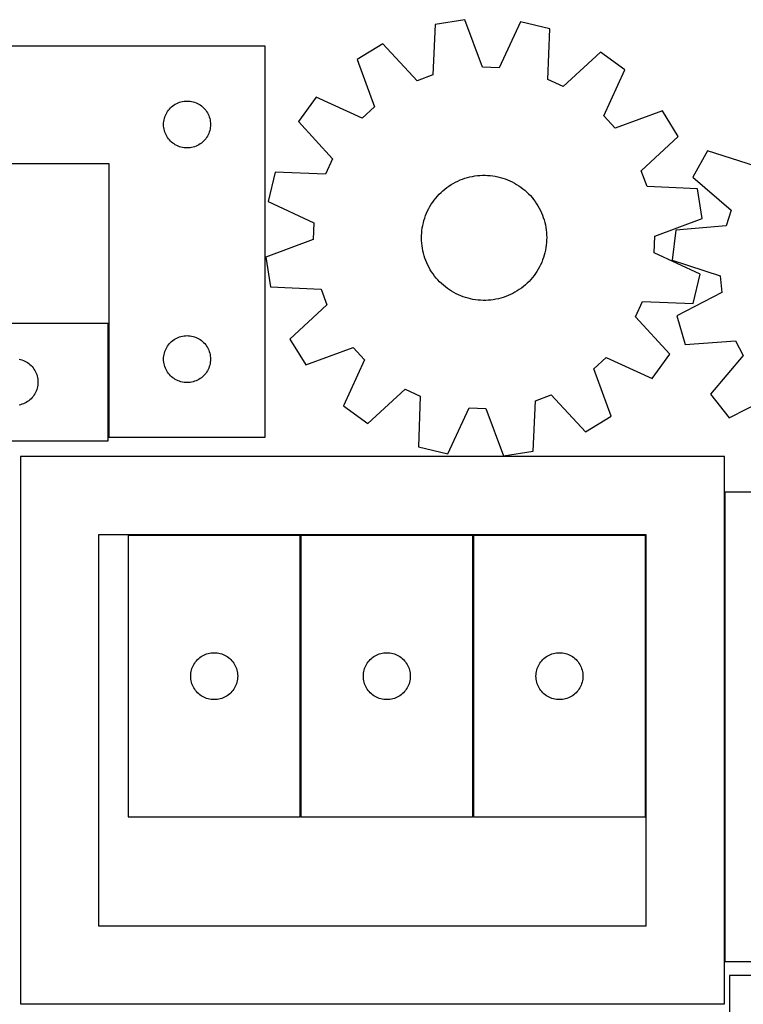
# Model space of a CAD drawing. Header units: millimetres. Extents: x 7 to 1243, y 7 to 2493.
# Tile 18 of 19: x 820 to 1098, y 2116 to 2493. Entities that reach past the tile are written whole.
import ezdxf

# ---------------------------------------------------------------- set-up
doc = ezdxf.new("R2010")
doc.units = ezdxf.units.MM
doc.layers.add('COMMON', color=5, linetype='CONTINUOUS', true_color=0x0000ff)
doc.layers.add('CUT', color=7, linetype='CONTINUOUS', true_color=0x000000)

msp = doc.modelspace()

# ---------------------------------------------------------------- linework, layer by layer
at = {"layer": 'COMMON'}
for p, q in [((854.46151, 2333.251528), (854.46151, 2376.930532)), ((1090.730059, 2132.216124), (1090.730059, 2312.216124)), ((928.06773, 2187.619774), (928.06773, 2295.619774)), ((994.267731, 2187.619774), (994.267731, 2295.619774)), ((1090.630058, 2115.786839), (822.310661, 2115.786839))]:
    msp.add_line(p, q, dxfattribs=at)
at = {"layer": 'CUT'}
for p, q in [((991.060356, 2493.454418), (979.666412, 2491.647899)), ((997.832431, 2475.30004), (991.060356, 2493.454418)), ((979.666412, 2491.647899), (978.842081, 2472.289105)), ((1012.427215, 2492.618384), (1004.257342, 2475.048649)), ((1023.645172, 2489.927116), (1012.427215, 2492.618384)), ((1022.954373, 2470.563097), (1023.645172, 2489.927116)), ((914.56151, 2483.251528), (734.56151, 2483.251528)), ((914.56151, 2333.251528), (914.56151, 2483.251528)), ((959.606073, 2484.243551), (949.770766, 2478.214271)), ((972.810033, 2470.062653), (959.606073, 2484.243551)), ((949.770766, 2478.214271), (956.417472, 2460.01362)), ((1043.065639, 2480.977978), (1028.794014, 2467.872135)), ((1052.399775, 2474.198645), (1043.065639, 2480.977978)), ((1004.257342, 2475.048649), (997.832431, 2475.30004)), ((1044.351271, 2456.572982), (1052.399775, 2474.198645)), ((978.842081, 2472.289105), (972.810033, 2470.062653)), ((1028.794014, 2467.872135), (1022.954373, 2470.563097)), ((934.07095, 2463.696786), (927.291616, 2454.362649)), ((951.696613, 2455.648282), (934.07095, 2463.696786)), ((877.42133, 2458.730381), (877.794951, 2459.185641)), ((877.794951, 2459.185641), (878.197549, 2459.615489)), ((878.197549, 2459.615489), (878.627397, 2460.018087)), ((878.627397, 2460.018087), (879.082657, 2460.391708)), ((879.082657, 2460.391708), (879.561378, 2460.734755)), ((879.561378, 2460.734755), (880.06151, 2461.045757)), ((880.06151, 2461.045757), (880.580911, 2461.323383)), ((880.580911, 2461.323383), (881.117359, 2461.566444)), ((881.117359, 2461.566444), (881.668555, 2461.773899)), ((881.668555, 2461.773899), (882.232138, 2461.944861)), ((882.232138, 2461.944861), (882.805697, 2462.078596)), ((882.805697, 2462.078596), (883.386774, 2462.174532)), ((883.386774, 2462.174532), (883.972882, 2462.232259)), ((883.972882, 2462.232259), (884.56151, 2462.251528)), ((884.56151, 2462.251528), (885.150138, 2462.232259)), ((885.150138, 2462.232259), (885.736245, 2462.174532)), ((885.736245, 2462.174532), (886.317323, 2462.078596)), ((886.317323, 2462.078596), (886.890881, 2461.944861)), ((886.890881, 2461.944861), (887.454465, 2461.773899)), ((887.454465, 2461.773899), (888.005661, 2461.566444)), ((888.005661, 2461.566444), (888.542108, 2461.323383)), ((888.542108, 2461.323383), (889.06151, 2461.045757)), ((889.06151, 2461.045757), (889.561642, 2460.734755)), ((889.561642, 2460.734755), (890.040363, 2460.391708)), ((890.040363, 2460.391708), (890.495622, 2460.018087)), ((890.495622, 2460.018087), (890.925471, 2459.615489)), ((890.925471, 2459.615489), (891.328068, 2459.185641)), ((891.328068, 2459.185641), (891.70169, 2458.730381)), ((956.417472, 2460.01362), (951.696613, 2455.648282)), ((875.734442, 2455.007341), (875.868177, 2455.5809)), ((875.868177, 2455.5809), (876.039139, 2456.144483)), ((876.039139, 2456.144483), (876.246594, 2456.695679)), ((876.246594, 2456.695679), (876.489655, 2457.232127)), ((876.489655, 2457.232127), (876.767281, 2457.751528)), ((876.767281, 2457.751528), (877.078283, 2458.25166)), ((877.078283, 2458.25166), (877.42133, 2458.730381)), ((891.70169, 2458.730381), (892.044736, 2458.25166)), ((892.044736, 2458.25166), (892.355738, 2457.751528)), ((892.355738, 2457.751528), (892.633364, 2457.232127)), ((892.633364, 2457.232127), (892.876426, 2456.695679)), ((892.876426, 2456.695679), (893.083881, 2456.144483)), ((893.083881, 2456.144483), (893.254842, 2455.5809)), ((893.254842, 2455.5809), (893.388577, 2455.007341)), ((1048.71661, 2451.852123), (1044.351271, 2456.572982)), ((1066.917261, 2458.498829), (1048.71661, 2451.852123)), ((1072.94654, 2448.663522), (1066.917261, 2458.498829)), ((875.56151, 2453.251528), (875.580779, 2453.840156)), ((875.580779, 2452.6629), (875.56151, 2453.251528)), ((875.580779, 2453.840156), (875.638506, 2454.426264)), ((875.638506, 2452.076793), (875.580779, 2452.6629)), ((875.638506, 2454.426264), (875.734442, 2455.007341)), ((875.734442, 2451.495715), (875.638506, 2452.076793)), ((875.868177, 2450.922157), (875.734442, 2451.495715)), ((893.388577, 2451.495715), (893.254842, 2450.922157)), ((893.388577, 2455.007341), (893.484513, 2454.426264)), ((893.484513, 2452.076793), (893.388577, 2451.495715)), ((893.484513, 2454.426264), (893.54224, 2453.840156)), ((893.54224, 2452.6629), (893.484513, 2452.076793)), ((893.54224, 2453.840156), (893.56151, 2453.251528)), ((893.56151, 2453.251528), (893.54224, 2452.6629)), ((927.291616, 2454.362649), (940.39746, 2440.091024)), ((876.039139, 2450.358573), (875.868177, 2450.922157)), ((876.246594, 2449.807377), (876.039139, 2450.358573)), ((876.489655, 2449.27093), (876.246594, 2449.807377)), ((876.767281, 2448.751528), (876.489655, 2449.27093)), ((877.078283, 2448.251396), (876.767281, 2448.751528)), ((877.42133, 2447.772675), (877.078283, 2448.251396)), ((877.794951, 2447.317416), (877.42133, 2447.772675)), ((891.70169, 2447.772675), (891.328068, 2447.317416)), ((892.044736, 2448.251396), (891.70169, 2447.772675)), ((892.355738, 2448.751528), (892.044736, 2448.251396)), ((892.633364, 2449.27093), (892.355738, 2448.751528)), ((892.876426, 2449.807377), (892.633364, 2449.27093)), ((893.083881, 2450.358573), (892.876426, 2449.807377)), ((893.254842, 2450.922157), (893.083881, 2450.358573)), ((1058.765643, 2435.459562), (1072.94654, 2448.663522)), ((878.197549, 2446.887567), (877.794951, 2447.317416)), ((878.627397, 2446.48497), (878.197549, 2446.887567)), ((879.082657, 2446.111348), (878.627397, 2446.48497)), ((879.561378, 2445.768302), (879.082657, 2446.111348)), ((880.06151, 2445.4573), (879.561378, 2445.768302)), ((880.580911, 2445.179674), (880.06151, 2445.4573)), ((881.117359, 2444.936613), (880.580911, 2445.179674)), ((881.668555, 2444.729157), (881.117359, 2444.936613)), ((882.232138, 2444.558196), (881.668555, 2444.729157)), ((882.805697, 2444.424461), (882.232138, 2444.558196)), ((883.386774, 2444.328525), (882.805697, 2444.424461)), ((883.972882, 2444.270798), (883.386774, 2444.328525)), ((884.56151, 2444.251528), (883.972882, 2444.270798)), ((885.150138, 2444.270798), (884.56151, 2444.251528)), ((885.736245, 2444.328525), (885.150138, 2444.270798)), ((886.317323, 2444.424461), (885.736245, 2444.328525)), ((886.890881, 2444.558196), (886.317323, 2444.424461)), ((887.454465, 2444.729157), (886.890881, 2444.558196)), ((888.005661, 2444.936613), (887.454465, 2444.729157)), ((888.542108, 2445.179674), (888.005661, 2444.936613)), ((889.06151, 2445.4573), (888.542108, 2445.179674)), ((889.561642, 2445.768302), (889.06151, 2445.4573)), ((890.040363, 2446.111348), (889.561642, 2445.768302)), ((890.495622, 2446.48497), (890.040363, 2446.111348)), ((890.925471, 2446.887567), (890.495622, 2446.48497)), ((891.328068, 2447.317416), (890.925471, 2446.887567)), ((940.39746, 2440.091024), (937.706498, 2434.251383)), ((1084.127546, 2443.114751), (1078.519317, 2433.03342)), ((1102.592841, 2437.243185), (1084.127546, 2443.114751)), ((734.56151, 2438.251528), (854.56151, 2438.251528)), ((854.56151, 2438.251528), (854.56151, 2333.251528)), ((918.342479, 2434.942182), (915.651211, 2423.724226)), ((937.706498, 2434.251383), (918.342479, 2434.942182)), ((990.218905, 2432.314399), (991.144797, 2432.632864)), ((991.144797, 2432.632864), (992.082907, 2432.913298)), ((992.082907, 2432.913298), (993.031676, 2433.155234)), ((993.031676, 2433.155234), (993.989524, 2433.35827)), ((993.989524, 2433.35827), (994.954855, 2433.522067)), ((994.954855, 2433.522067), (995.926065, 2433.646354)), ((995.926065, 2433.646354), (996.901536, 2433.730924)), ((996.901536, 2433.730924), (997.879644, 2433.775634)), ((997.879644, 2433.775634), (998.858762, 2433.780412)), ((998.858762, 2433.780412), (999.83726, 2433.745249)), ((999.83726, 2433.745249), (1000.81351, 2433.670204)), ((1000.81351, 2433.670204), (1001.785886, 2433.555401)), ((1001.785886, 2433.555401), (1002.752771, 2433.401032)), ((1002.752771, 2433.401032), (1003.712554, 2433.207354)), ((1003.712554, 2433.207354), (1004.663638, 2432.974689)), ((1004.663638, 2432.974689), (1005.604442, 2432.703424)), ((1005.604442, 2432.703424), (1006.533397, 2432.39401)), ((1060.992095, 2429.427514), (1058.765643, 2435.459562)), ((1078.519317, 2433.03342), (1093.245574, 2420.440575)), ((983.431152, 2428.474016), (984.206049, 2429.072539)), ((984.206049, 2429.072539), (985.004714, 2429.638958)), ((985.004714, 2429.638958), (985.825817, 2430.172328)), ((985.825817, 2430.172328), (986.667993, 2430.671763)), ((986.667993, 2430.671763), (987.529839, 2431.136432)), ((987.529839, 2431.136432), (988.40992, 2431.56556)), ((988.40992, 2431.56556), (989.306773, 2431.958434)), ((989.306773, 2431.958434), (990.218905, 2432.314399)), ((1006.533397, 2432.39401), (1007.448959, 2432.046964)), ((1007.448959, 2432.046964), (1008.349604, 2431.662861)), ((1008.349604, 2431.662861), (1009.233832, 2431.242343)), ((1009.233832, 2431.242343), (1010.100171, 2430.786107)), ((1010.100171, 2430.786107), (1010.947181, 2430.294915)), ((1010.947181, 2430.294915), (1011.773451, 2429.769583)), ((1011.773451, 2429.769583), (1012.577605, 2429.210986)), ((1012.577605, 2429.210986), (1013.358306, 2428.620054)), ((1080.350889, 2428.603182), (1060.992095, 2429.427514)), ((979.350093, 2424.26798), (979.956828, 2425.036464)), ((979.956828, 2425.036464), (980.594403, 2425.779561)), ((980.594403, 2425.779561), (981.261757, 2426.496034)), ((981.261757, 2426.496034), (981.95778, 2427.18469)), ((981.95778, 2427.18469), (982.681313, 2427.844383)), ((982.681313, 2427.844383), (983.431152, 2428.474016)), ((1013.358306, 2428.620054), (1014.114254, 2427.99777)), ((1014.114254, 2427.99777), (1014.844191, 2427.345169)), ((1014.844191, 2427.345169), (1015.546902, 2426.663338)), ((1015.546902, 2426.663338), (1016.221217, 2425.953413)), ((1016.221217, 2425.953413), (1016.866014, 2425.216573)), ((1016.866014, 2425.216573), (1017.480219, 2424.454047)), ((1082.157407, 2417.209239), (1080.350889, 2428.603182)), ((915.651211, 2423.724226), (933.220946, 2415.554353)), ((977.250951, 2420.966339), (977.724764, 2421.823192)), ((977.724764, 2421.823192), (978.233132, 2422.660006)), ((978.233132, 2422.660006), (978.775209, 2423.475387)), ((978.775209, 2423.475387), (979.350093, 2424.26798)), ((1017.480219, 2424.454047), (1018.062811, 2423.667103)), ((1018.062811, 2423.667103), (1018.61282, 2422.85705)), ((1018.61282, 2422.85705), (1019.129331, 2422.025237)), ((1019.129331, 2422.025237), (1019.611483, 2421.173049)), ((1019.611483, 2421.173049), (1020.058474, 2420.301904)), ((975.71614, 2417.367508), (976.044438, 2418.289958)), ((976.044438, 2418.289958), (976.410089, 2419.198251)), ((976.410089, 2419.198251), (976.812483, 2420.090873)), ((976.812483, 2420.090873), (977.250951, 2420.966339)), ((1020.058474, 2420.301904), (1020.469561, 2419.413252)), ((1020.469561, 2419.413252), (1020.844058, 2418.508571)), ((1020.844058, 2418.508571), (1021.181343, 2417.589368)), ((1021.181343, 2417.589368), (1021.480855, 2416.657173)), ((1093.245574, 2420.440575), (1091.27604, 2414.319821)), ((933.220946, 2415.554353), (932.969555, 2409.129441)), ((974.786447, 2413.567126), (974.960507, 2414.53066)), ((974.960507, 2414.53066), (975.173723, 2415.486293)), ((975.173723, 2415.486293), (975.42574, 2416.432434)), ((975.42574, 2416.432434), (975.71614, 2417.367508)), ((1021.480855, 2416.657173), (1021.742094, 2415.713537)), ((1021.742094, 2415.713537), (1021.964627, 2414.760031)), ((1021.964627, 2414.760031), (1022.148082, 2413.798241)), ((1022.148082, 2413.798241), (1022.292154, 2412.829769)), ((1064.00303, 2410.437164), (1082.157407, 2417.209239)), ((1091.27604, 2414.319821), (1071.969381, 2412.678078)), ((974.486578, 2409.666189), (974.501774, 2410.645201)), ((974.501774, 2410.645201), (974.556889, 2411.622778)), ((974.556889, 2411.622778), (974.651833, 2412.597294)), ((974.651833, 2412.597294), (974.786447, 2413.567126)), ((1022.292154, 2412.829769), (1022.396604, 2411.856226)), ((1022.396604, 2411.856226), (1022.461257, 2410.879233)), ((1022.461257, 2410.879233), (1022.486007, 2409.900416)), ((1022.486007, 2409.900416), (1022.470811, 2408.921404)), ((1063.751638, 2404.012253), (1064.00303, 2410.437164)), ((1071.969381, 2412.678078), (1070.646011, 2401.217967)), ((932.969555, 2409.129441), (914.815177, 2402.357367)), ((974.511328, 2408.687372), (974.486578, 2409.666189)), ((974.575981, 2407.710379), (974.511328, 2408.687372)), ((974.680431, 2406.736837), (974.575981, 2407.710379)), ((974.824503, 2405.768364), (974.680431, 2406.736837)), ((1022.320752, 2406.969311), (1022.186138, 2405.999479)), ((1022.415695, 2407.943827), (1022.320752, 2406.969311)), ((1022.470811, 2408.921404), (1022.415695, 2407.943827)), ((914.815177, 2402.357367), (916.621696, 2390.963423)), ((975.007958, 2404.806575), (974.824503, 2405.768364)), ((975.23049, 2403.853068), (975.007958, 2404.806575)), ((975.49173, 2402.909432), (975.23049, 2403.853068)), ((975.791241, 2401.977237), (975.49173, 2402.909432)), ((1021.546844, 2403.134171), (1021.256445, 2402.199098)), ((1021.798862, 2404.080312), (1021.546844, 2403.134171)), ((1022.012078, 2405.035945), (1021.798862, 2404.080312)), ((1022.186138, 2405.999479), (1022.012078, 2405.035945)), ((1081.321373, 2395.84238), (1063.751638, 2404.012253)), ((976.128527, 2401.058034), (975.791241, 2401.977237)), ((976.503024, 2400.153354), (976.128527, 2401.058034)), ((976.914111, 2399.264701), (976.503024, 2400.153354)), ((977.361102, 2398.393556), (976.914111, 2399.264701)), ((1019.721633, 2398.600267), (1019.247821, 2397.743414)), ((1020.160101, 2399.475733), (1019.721633, 2398.600267)), ((1020.562496, 2400.368355), (1020.160101, 2399.475733)), ((1020.928146, 2401.276647), (1020.562496, 2400.368355)), ((1021.256445, 2402.199098), (1020.928146, 2401.276647)), ((1070.646011, 2401.217967), (1089.070372, 2395.219189)), ((977.843254, 2397.541368), (977.361102, 2398.393556)), ((978.359764, 2396.709555), (977.843254, 2397.541368)), ((978.909773, 2395.899503), (978.359764, 2396.709555)), ((979.492365, 2395.112558), (978.909773, 2395.899503)), ((980.106571, 2394.350032), (979.492365, 2395.112558)), ((1017.622492, 2395.298625), (1017.015757, 2394.530141)), ((1018.197376, 2396.091218), (1017.622492, 2395.298625)), ((1018.739453, 2396.9066), (1018.197376, 2396.091218)), ((1019.247821, 2397.743414), (1018.739453, 2396.9066)), ((1078.630106, 2384.624423), (1081.321373, 2395.84238)), ((1089.070372, 2395.219189), (1089.593071, 2388.810642)), ((916.621696, 2390.963423), (935.98049, 2390.139091)), ((980.751368, 2393.613193), (980.106571, 2394.350032)), ((981.425683, 2392.903267), (980.751368, 2393.613193)), ((982.128394, 2392.221436), (981.425683, 2392.903267)), ((982.85833, 2391.568836), (982.128394, 2392.221436)), ((983.614278, 2390.946551), (982.85833, 2391.568836)), ((1013.541432, 2391.09259), (1012.766536, 2390.494066)), ((1014.291271, 2391.722222), (1013.541432, 2391.09259)), ((1015.014804, 2392.381915), (1014.291271, 2391.722222)), ((1015.710827, 2393.070571), (1015.014804, 2392.381915)), ((1016.378182, 2393.787044), (1015.710827, 2393.070571)), ((1017.015757, 2394.530141), (1016.378182, 2393.787044)), ((935.98049, 2390.139091), (938.206942, 2384.107043)), ((984.394979, 2390.355619), (983.614278, 2390.946551)), ((985.199134, 2389.797022), (984.394979, 2390.355619)), ((986.025404, 2389.27169), (985.199134, 2389.797022)), ((986.872413, 2388.780498), (986.025404, 2389.27169)), ((987.738753, 2388.324263), (986.872413, 2388.780498)), ((988.622981, 2387.903744), (987.738753, 2388.324263)), ((989.523625, 2387.519642), (988.622981, 2387.903744)), ((990.439187, 2387.172595), (989.523625, 2387.519642)), ((1006.75368, 2387.252206), (1005.827788, 2386.933742)), ((1007.665811, 2387.608172), (1006.75368, 2387.252206)), ((1008.562664, 2388.001045), (1007.665811, 2387.608172)), ((1009.442746, 2388.430174), (1008.562664, 2388.001045)), ((1010.304592, 2388.894842), (1009.442746, 2388.430174)), ((1011.146768, 2389.394277), (1010.304592, 2388.894842)), ((1011.967871, 2389.927648), (1011.146768, 2389.394277)), ((1012.766536, 2390.494066), (1011.967871, 2389.927648)), ((1089.593071, 2388.810642), (1072.384311, 2379.905531)), ((938.206942, 2384.107043), (924.026044, 2370.903083)), ((991.368143, 2386.863182), (990.439187, 2387.172595)), ((992.308946, 2386.591916), (991.368143, 2386.863182)), ((993.260031, 2386.359251), (992.308946, 2386.591916)), ((994.219814, 2386.165573), (993.260031, 2386.359251)), ((995.186698, 2386.011204), (994.219814, 2386.165573)), ((996.159075, 2385.896401), (995.186698, 2386.011204)), ((997.135324, 2385.821356), (996.159075, 2385.896401)), ((998.113822, 2385.786193), (997.135324, 2385.821356)), ((999.092941, 2385.790971), (998.113822, 2385.786193)), ((1000.071049, 2385.835682), (999.092941, 2385.790971)), ((1001.04652, 2385.920251), (1000.071049, 2385.835682)), ((1002.017729, 2386.044538), (1001.04652, 2385.920251)), ((1002.983061, 2386.208336), (1002.017729, 2386.044538)), ((1003.940908, 2386.411372), (1002.983061, 2386.208336)), ((1004.889677, 2386.653308), (1003.940908, 2386.411372)), ((1005.827788, 2386.933742), (1004.889677, 2386.653308)), ((1056.575124, 2379.475581), (1059.266087, 2385.315222)), ((1059.266087, 2385.315222), (1078.630106, 2384.624423)), ((1072.384311, 2379.905531), (1075.547272, 2368.811336)), ((854.361509, 2376.930532), (734.361509, 2376.930532)), ((854.361509, 2331.930532), (854.361509, 2376.930532)), ((1069.680968, 2365.203956), (1056.575124, 2379.475581)), ((882.232138, 2371.944861), (882.805697, 2372.078596)), ((882.805697, 2372.078596), (883.386774, 2372.174532)), ((883.386774, 2372.174532), (883.972882, 2372.232259)), ((883.972882, 2372.232259), (884.56151, 2372.251528)), ((884.56151, 2372.251528), (885.150138, 2372.232259)), ((885.150138, 2372.232259), (885.736245, 2372.174532)), ((885.736245, 2372.174532), (886.317323, 2372.078596)), ((886.317323, 2372.078596), (886.890881, 2371.944861)), ((877.078283, 2368.25166), (877.42133, 2368.730381)), ((877.42133, 2368.730381), (877.794951, 2369.185641)), ((877.794951, 2369.185641), (878.197549, 2369.615489)), ((878.197549, 2369.615489), (878.627397, 2370.018087)), ((878.627397, 2370.018087), (879.082657, 2370.391708)), ((879.082657, 2370.391708), (879.561378, 2370.734755)), ((879.561378, 2370.734755), (880.06151, 2371.045757)), ((880.06151, 2371.045757), (880.580911, 2371.323383)), ((880.580911, 2371.323383), (881.117359, 2371.566444)), ((881.117359, 2371.566444), (881.668555, 2371.773899)), ((881.668555, 2371.773899), (882.232138, 2371.944861)), ((886.890881, 2371.944861), (887.454465, 2371.773899)), ((887.454465, 2371.773899), (888.005661, 2371.566444)), ((888.005661, 2371.566444), (888.542108, 2371.323383)), ((888.542108, 2371.323383), (889.06151, 2371.045757)), ((889.06151, 2371.045757), (889.561642, 2370.734755)), ((889.561642, 2370.734755), (890.040363, 2370.391708)), ((890.040363, 2370.391708), (890.495622, 2370.018087)), ((890.495622, 2370.018087), (890.925471, 2369.615489)), ((890.925471, 2369.615489), (891.328068, 2369.185641)), ((891.328068, 2369.185641), (891.70169, 2368.730381)), ((891.70169, 2368.730381), (892.044736, 2368.25166)), ((924.026044, 2370.903083), (930.055324, 2361.067776)), ((1075.547272, 2368.811336), (1094.864795, 2370.319887)), ((1094.864795, 2370.319887), (1097.80015, 2364.599189)), ((875.638506, 2364.426264), (875.734442, 2365.007341)), ((875.734442, 2365.007341), (875.868177, 2365.5809)), ((875.868177, 2365.5809), (876.039139, 2366.144483)), ((876.039139, 2366.144483), (876.246594, 2366.695679)), ((876.246594, 2366.695679), (876.489655, 2367.232127)), ((876.489655, 2367.232127), (876.767281, 2367.751528)), ((876.767281, 2367.751528), (877.078283, 2368.25166)), ((892.044736, 2368.25166), (892.355738, 2367.751528)), ((892.355738, 2367.751528), (892.633364, 2367.232127)), ((892.633364, 2367.232127), (892.876426, 2366.695679)), ((892.876426, 2366.695679), (893.083881, 2366.144483)), ((893.083881, 2366.144483), (893.254842, 2365.5809)), ((893.254842, 2365.5809), (893.388577, 2365.007341)), ((893.388577, 2365.007341), (893.484513, 2364.426264)), ((930.055324, 2361.067776), (948.255975, 2367.714483)), ((948.255975, 2367.714483), (952.621313, 2362.993623)), ((1062.901635, 2355.86982), (1069.680968, 2365.203956)), ((1097.80015, 2364.599189), (1085.309168, 2349.786432)), ((820.117322, 2363.2576), (820.69088, 2363.123865)), ((820.69088, 2363.123865), (821.254464, 2362.952904)), ((821.254464, 2362.952904), (821.80566, 2362.745448)), ((821.80566, 2362.745448), (822.342107, 2362.502387)), ((822.342107, 2362.502387), (822.861509, 2362.224761)), ((822.861509, 2362.224761), (823.361641, 2361.913759)), ((823.361641, 2361.913759), (823.840362, 2361.570712)), ((823.840362, 2361.570712), (824.295621, 2361.197091)), ((824.295621, 2361.197091), (824.72547, 2360.794493)), ((824.72547, 2360.794493), (825.128067, 2360.364645)), ((875.56151, 2363.251528), (875.580779, 2363.840156)), ((875.580779, 2362.6629), (875.56151, 2363.251528)), ((875.580779, 2363.840156), (875.638506, 2364.426264)), ((875.638506, 2362.076793), (875.580779, 2362.6629)), ((875.734442, 2361.495715), (875.638506, 2362.076793)), ((875.868177, 2360.922157), (875.734442, 2361.495715)), ((876.039139, 2360.358573), (875.868177, 2360.922157)), ((893.254842, 2360.922157), (893.083881, 2360.358573)), ((893.388577, 2361.495715), (893.254842, 2360.922157)), ((893.484513, 2362.076793), (893.388577, 2361.495715)), ((893.484513, 2364.426264), (893.54224, 2363.840156)), ((893.54224, 2362.6629), (893.484513, 2362.076793)), ((893.54224, 2363.840156), (893.56151, 2363.251528)), ((893.56151, 2363.251528), (893.54224, 2362.6629)), ((952.621313, 2362.993623), (944.572809, 2345.36796)), ((1040.555112, 2359.552985), (1045.275972, 2363.918323)), ((1045.275972, 2363.918323), (1062.901635, 2355.86982)), ((825.128067, 2360.364645), (825.501689, 2359.909385)), ((825.501689, 2359.909385), (825.844735, 2359.430664)), ((825.844735, 2359.430664), (826.155737, 2358.930532)), ((826.155737, 2358.930532), (826.433363, 2358.411131)), ((826.433363, 2358.411131), (826.676425, 2357.874683)), ((826.676425, 2357.874683), (826.88388, 2357.323488)), ((826.88388, 2357.323488), (827.054841, 2356.759904)), ((876.246594, 2359.807377), (876.039139, 2360.358573)), ((876.489655, 2359.27093), (876.246594, 2359.807377)), ((876.767281, 2358.751528), (876.489655, 2359.27093)), ((877.078283, 2358.251396), (876.767281, 2358.751528)), ((877.42133, 2357.772675), (877.078283, 2358.251396)), ((877.794951, 2357.317416), (877.42133, 2357.772675)), ((878.197549, 2356.887567), (877.794951, 2357.317416)), ((891.328068, 2357.317416), (890.925471, 2356.887567)), ((891.70169, 2357.772675), (891.328068, 2357.317416)), ((892.044736, 2358.251396), (891.70169, 2357.772675)), ((892.355738, 2358.751528), (892.044736, 2358.251396)), ((892.633364, 2359.27093), (892.355738, 2358.751528)), ((892.876426, 2359.807377), (892.633364, 2359.27093)), ((893.083881, 2360.358573), (892.876426, 2359.807377)), ((1047.201819, 2341.352334), (1040.555112, 2359.552985)), ((827.054841, 2356.759904), (827.188576, 2356.186345)), ((827.188576, 2356.186345), (827.284512, 2355.605268)), ((827.284512, 2353.255797), (827.188576, 2352.674719)), ((827.284512, 2355.605268), (827.342239, 2355.019161)), ((827.342239, 2353.841904), (827.284512, 2353.255797)), ((827.342239, 2355.019161), (827.361509, 2354.430532)), ((827.361509, 2354.430532), (827.342239, 2353.841904)), ((878.627397, 2356.48497), (878.197549, 2356.887567)), ((879.082657, 2356.111348), (878.627397, 2356.48497)), ((879.561378, 2355.768302), (879.082657, 2356.111348)), ((880.06151, 2355.4573), (879.561378, 2355.768302)), ((880.580911, 2355.179674), (880.06151, 2355.4573)), ((881.117359, 2354.936613), (880.580911, 2355.179674)), ((881.668555, 2354.729157), (881.117359, 2354.936613)), ((882.232138, 2354.558196), (881.668555, 2354.729157)), ((882.805697, 2354.424461), (882.232138, 2354.558196)), ((883.386774, 2354.328525), (882.805697, 2354.424461)), ((883.972882, 2354.270798), (883.386774, 2354.328525)), ((884.56151, 2354.251528), (883.972882, 2354.270798)), ((885.150138, 2354.270798), (884.56151, 2354.251528)), ((885.736245, 2354.328525), (885.150138, 2354.270798)), ((886.317323, 2354.424461), (885.736245, 2354.328525)), ((886.890881, 2354.558196), (886.317323, 2354.424461)), ((887.454465, 2354.729157), (886.890881, 2354.558196)), ((888.005661, 2354.936613), (887.454465, 2354.729157)), ((888.542108, 2355.179674), (888.005661, 2354.936613)), ((889.06151, 2355.4573), (888.542108, 2355.179674)), ((889.561642, 2355.768302), (889.06151, 2355.4573)), ((890.040363, 2356.111348), (889.561642, 2355.768302)), ((890.495622, 2356.48497), (890.040363, 2356.111348)), ((890.925471, 2356.887567), (890.495622, 2356.48497)), ((825.844735, 2349.4304), (825.501689, 2348.951679)), ((826.155737, 2349.930532), (825.844735, 2349.4304)), ((826.433363, 2350.449934), (826.155737, 2349.930532)), ((826.676425, 2350.986381), (826.433363, 2350.449934)), ((826.88388, 2351.537577), (826.676425, 2350.986381)), ((827.054841, 2352.101161), (826.88388, 2351.537577)), ((827.188576, 2352.674719), (827.054841, 2352.101161)), ((953.906946, 2338.588627), (968.178571, 2351.694471)), ((968.178571, 2351.694471), (974.018212, 2349.003508)), ((1018.130504, 2347.2775), (1024.162552, 2349.503952)), ((1024.162552, 2349.503952), (1037.366512, 2335.323055)), ((1085.309168, 2349.786432), (1092.476927, 2340.747145)), ((1092.476927, 2340.747145), (1109.746694, 2349.53336)), ((820.69088, 2345.7372), (820.117322, 2345.603465)), ((821.254464, 2345.908161), (820.69088, 2345.7372)), ((821.80566, 2346.115617), (821.254464, 2345.908161)), ((822.342107, 2346.358678), (821.80566, 2346.115617)), ((822.861509, 2346.636304), (822.342107, 2346.358678)), ((823.361641, 2346.947306), (822.861509, 2346.636304)), ((823.840362, 2347.290352), (823.361641, 2346.947306)), ((824.295621, 2347.663974), (823.840362, 2347.290352)), ((824.72547, 2348.066571), (824.295621, 2347.663974)), ((825.128067, 2348.49642), (824.72547, 2348.066571)), ((825.501689, 2348.951679), (825.128067, 2348.49642)), ((974.018212, 2349.003508), (973.327413, 2329.639489)), ((1017.306172, 2327.918706), (1018.130504, 2347.2775)), ((944.572809, 2345.36796), (953.906946, 2338.588627)), ((984.545369, 2326.948222), (992.715242, 2344.517957)), ((992.715242, 2344.517957), (999.140154, 2344.266565)), ((999.140154, 2344.266565), (1005.912228, 2326.112188)), ((1037.366512, 2335.323055), (1047.201819, 2341.352334)), ((674.361509, 2331.930532), (854.361509, 2331.930532)), ((854.56151, 2333.251528), (914.56151, 2333.251528)), ((973.327413, 2329.639489), (984.545369, 2326.948222)), ((1005.912228, 2326.112188), (1017.306172, 2327.918706)), ((1090.630058, 2325.886839), (820.630058, 2325.886839)), ((820.630058, 2325.886839), (820.630058, 2115.886839)), ((1090.630058, 2115.886839), (1090.630058, 2325.886839)), ((1090.830059, 2312.216124), (1090.830059, 2132.216124)), ((1240.830059, 2312.216124), (1090.830059, 2312.216124)), ((1060.630058, 2295.886839), (850.630058, 2295.886839)), ((850.630058, 2295.886839), (850.630058, 2145.886839)), ((861.967729, 2295.619774), (861.967729, 2187.619774)), ((927.967729, 2295.619774), (861.967729, 2295.619774)), ((927.967729, 2187.619774), (927.967729, 2295.619774)), ((928.16773, 2295.619774), (928.16773, 2187.619774)), ((994.16773, 2295.619774), (928.16773, 2295.619774)), ((994.16773, 2187.619774), (994.16773, 2295.619774)), ((994.367731, 2295.619774), (994.367731, 2187.619774)), ((1060.367731, 2295.619774), (994.367731, 2295.619774)), ((1060.367731, 2187.619774), (1060.367731, 2295.619774)), ((1060.630058, 2145.886839), (1060.630058, 2295.886839)), ((887.827549, 2247.098627), (888.20117, 2247.553886)), ((888.20117, 2247.553886), (888.603768, 2247.983735)), ((888.603768, 2247.983735), (889.033616, 2248.386332)), ((889.033616, 2248.386332), (889.488876, 2248.759954)), ((889.488876, 2248.759954), (889.967597, 2249.103)), ((889.967597, 2249.103), (890.467729, 2249.414003)), ((890.467729, 2249.414003), (890.987131, 2249.691629)), ((890.987131, 2249.691629), (891.523578, 2249.93469)), ((891.523578, 2249.93469), (892.074774, 2250.142145)), ((892.074774, 2250.142145), (892.638357, 2250.313106)), ((892.638357, 2250.313106), (893.211916, 2250.446841)), ((893.211916, 2250.446841), (893.792993, 2250.542778)), ((893.792993, 2250.542778), (894.379101, 2250.600504)), ((894.379101, 2250.600504), (894.967729, 2250.619774)), ((894.967729, 2250.619774), (895.556357, 2250.600504)), ((895.556357, 2250.600504), (896.142464, 2250.542778)), ((896.142464, 2250.542778), (896.723542, 2250.446841)), ((896.723542, 2250.446841), (897.2971, 2250.313106)), ((897.2971, 2250.313106), (897.860684, 2250.142145)), ((897.860684, 2250.142145), (898.41188, 2249.93469)), ((898.41188, 2249.93469), (898.948327, 2249.691629)), ((898.948327, 2249.691629), (899.467729, 2249.414003)), ((899.467729, 2249.414003), (899.967861, 2249.103)), ((899.967861, 2249.103), (900.446582, 2248.759954)), ((900.446582, 2248.759954), (900.901841, 2248.386332)), ((900.901841, 2248.386332), (901.33169, 2247.983735)), ((901.33169, 2247.983735), (901.734287, 2247.553886)), ((901.734287, 2247.553886), (902.107909, 2247.098627)), ((954.02755, 2247.098627), (954.401171, 2247.553886)), ((954.401171, 2247.553886), (954.803769, 2247.983735)), ((954.803769, 2247.983735), (955.233617, 2248.386332)), ((955.233617, 2248.386332), (955.688877, 2248.759954)), ((955.688877, 2248.759954), (956.167598, 2249.103)), ((956.167598, 2249.103), (956.66773, 2249.414003)), ((956.66773, 2249.414003), (957.187132, 2249.691629)), ((957.187132, 2249.691629), (957.723579, 2249.93469)), ((957.723579, 2249.93469), (958.274775, 2250.142145)), ((958.274775, 2250.142145), (958.838358, 2250.313106)), ((958.838358, 2250.313106), (959.411917, 2250.446841)), ((959.411917, 2250.446841), (959.992994, 2250.542778)), ((959.992994, 2250.542778), (960.579102, 2250.600504)), ((960.579102, 2250.600504), (961.16773, 2250.619774)), ((961.16773, 2250.619774), (961.756358, 2250.600504)), ((961.756358, 2250.600504), (962.342465, 2250.542778)), ((962.342465, 2250.542778), (962.923543, 2250.446841)), ((962.923543, 2250.446841), (963.497101, 2250.313106)), ((963.497101, 2250.313106), (964.060685, 2250.142145)), ((964.060685, 2250.142145), (964.611881, 2249.93469)), ((964.611881, 2249.93469), (965.148328, 2249.691629)), ((965.148328, 2249.691629), (965.66773, 2249.414003)), ((965.66773, 2249.414003), (966.167862, 2249.103)), ((966.167862, 2249.103), (966.646583, 2248.759954)), ((966.646583, 2248.759954), (967.101842, 2248.386332)), ((967.101842, 2248.386332), (967.531691, 2247.983735)), ((967.531691, 2247.983735), (967.934288, 2247.553886)), ((967.934288, 2247.553886), (968.30791, 2247.098627)), ((1020.227551, 2247.098627), (1020.601172, 2247.553886)), ((1020.601172, 2247.553886), (1021.00377, 2247.983735)), ((1021.00377, 2247.983735), (1021.433618, 2248.386332)), ((1021.433618, 2248.386332), (1021.888878, 2248.759954)), ((1021.888878, 2248.759954), (1022.367599, 2249.103)), ((1022.367599, 2249.103), (1022.867731, 2249.414003)), ((1022.867731, 2249.414003), (1023.387133, 2249.691629)), ((1023.387133, 2249.691629), (1023.92358, 2249.93469)), ((1023.92358, 2249.93469), (1024.474776, 2250.142145)), ((1024.474776, 2250.142145), (1025.038359, 2250.313106)), ((1025.038359, 2250.313106), (1025.611918, 2250.446841)), ((1025.611918, 2250.446841), (1026.192995, 2250.542778)), ((1026.192995, 2250.542778), (1026.779103, 2250.600504)), ((1026.779103, 2250.600504), (1027.367731, 2250.619774)), ((1027.367731, 2250.619774), (1027.956359, 2250.600504)), ((1027.956359, 2250.600504), (1028.542466, 2250.542778)), ((1028.542466, 2250.542778), (1029.123544, 2250.446841)), ((1029.123544, 2250.446841), (1029.697102, 2250.313106)), ((1029.697102, 2250.313106), (1030.260686, 2250.142145)), ((1030.260686, 2250.142145), (1030.811882, 2249.93469)), ((1030.811882, 2249.93469), (1031.348329, 2249.691629)), ((1031.348329, 2249.691629), (1031.867731, 2249.414003)), ((1031.867731, 2249.414003), (1032.367863, 2249.103)), ((1032.367863, 2249.103), (1032.846584, 2248.759954)), ((1032.846584, 2248.759954), (1033.301843, 2248.386332)), ((1033.301843, 2248.386332), (1033.731692, 2247.983735)), ((1033.731692, 2247.983735), (1034.134289, 2247.553886)), ((1034.134289, 2247.553886), (1034.507911, 2247.098627)), ((886.140661, 2243.375587), (886.274396, 2243.949145)), ((886.274396, 2243.949145), (886.445358, 2244.512729)), ((886.445358, 2244.512729), (886.652813, 2245.063925)), ((886.652813, 2245.063925), (886.895874, 2245.600372)), ((886.895874, 2245.600372), (887.1735, 2246.119774)), ((887.1735, 2246.119774), (887.484502, 2246.619906)), ((887.484502, 2246.619906), (887.827549, 2247.098627)), ((902.107909, 2247.098627), (902.450955, 2246.619906)), ((902.450955, 2246.619906), (902.761957, 2246.119774)), ((902.761957, 2246.119774), (903.039583, 2245.600372)), ((903.039583, 2245.600372), (903.282645, 2245.063925)), ((903.282645, 2245.063925), (903.4901, 2244.512729)), ((903.4901, 2244.512729), (903.661061, 2243.949145)), ((903.661061, 2243.949145), (903.794796, 2243.375587)), ((952.340662, 2243.375587), (952.474397, 2243.949145)), ((952.474397, 2243.949145), (952.645359, 2244.512729)), ((952.645359, 2244.512729), (952.852814, 2245.063925)), ((952.852814, 2245.063925), (953.095875, 2245.600372)), ((953.095875, 2245.600372), (953.373501, 2246.119774)), ((953.373501, 2246.119774), (953.684503, 2246.619906)), ((953.684503, 2246.619906), (954.02755, 2247.098627)), ((968.30791, 2247.098627), (968.650956, 2246.619906)), ((968.650956, 2246.619906), (968.961958, 2246.119774)), ((968.961958, 2246.119774), (969.239584, 2245.600372)), ((969.239584, 2245.600372), (969.482646, 2245.063925)), ((969.482646, 2245.063925), (969.690101, 2244.512729)), ((969.690101, 2244.512729), (969.861062, 2243.949145)), ((969.861062, 2243.949145), (969.994797, 2243.375587)), ((1018.540663, 2243.375587), (1018.674398, 2243.949145)), ((1018.674398, 2243.949145), (1018.84536, 2244.512729)), ((1018.84536, 2244.512729), (1019.052815, 2245.063925)), ((1019.052815, 2245.063925), (1019.295876, 2245.600372)), ((1019.295876, 2245.600372), (1019.573502, 2246.119774)), ((1019.573502, 2246.119774), (1019.884504, 2246.619906)), ((1019.884504, 2246.619906), (1020.227551, 2247.098627)), ((1034.507911, 2247.098627), (1034.850957, 2246.619906)), ((1034.850957, 2246.619906), (1035.161959, 2246.119774)), ((1035.161959, 2246.119774), (1035.439585, 2245.600372)), ((1035.439585, 2245.600372), (1035.682647, 2245.063925)), ((1035.682647, 2245.063925), (1035.890102, 2244.512729)), ((1035.890102, 2244.512729), (1036.061063, 2243.949145)), ((1036.061063, 2243.949145), (1036.194798, 2243.375587)), ((885.967729, 2241.619774), (885.986998, 2242.208402)), ((885.986998, 2241.031146), (885.967729, 2241.619774)), ((885.986998, 2242.208402), (886.044725, 2242.79451)), ((886.044725, 2240.445038), (885.986998, 2241.031146)), ((886.044725, 2242.79451), (886.140661, 2243.375587)), ((886.140661, 2239.863961), (886.044725, 2240.445038)), ((903.794796, 2243.375587), (903.890732, 2242.79451)), ((903.890732, 2240.445038), (903.794796, 2239.863961)), ((903.890732, 2242.79451), (903.948459, 2242.208402)), ((903.948459, 2241.031146), (903.890732, 2240.445038)), ((903.948459, 2242.208402), (903.967729, 2241.619774)), ((903.967729, 2241.619774), (903.948459, 2241.031146)), ((952.16773, 2241.619774), (952.186999, 2242.208402)), ((952.186999, 2241.031146), (952.16773, 2241.619774)), ((952.186999, 2242.208402), (952.244726, 2242.79451)), ((952.244726, 2240.445038), (952.186999, 2241.031146)), ((952.244726, 2242.79451), (952.340662, 2243.375587)), ((952.340662, 2239.863961), (952.244726, 2240.445038)), ((969.994797, 2243.375587), (970.090733, 2242.79451)), ((970.090733, 2240.445038), (969.994797, 2239.863961)), ((970.090733, 2242.79451), (970.14846, 2242.208402)), ((970.14846, 2241.031146), (970.090733, 2240.445038)), ((970.14846, 2242.208402), (970.16773, 2241.619774)), ((970.16773, 2241.619774), (970.14846, 2241.031146)), ((1018.367731, 2241.619774), (1018.387, 2242.208402)), ((1018.387, 2241.031146), (1018.367731, 2241.619774)), ((1018.387, 2242.208402), (1018.444727, 2242.79451)), ((1018.444727, 2240.445038), (1018.387, 2241.031146)), ((1018.444727, 2242.79451), (1018.540663, 2243.375587)), ((1018.540663, 2239.863961), (1018.444727, 2240.445038)), ((1036.194798, 2243.375587), (1036.290734, 2242.79451)), ((1036.290734, 2240.445038), (1036.194798, 2239.863961)), ((1036.290734, 2242.79451), (1036.348461, 2242.208402)), ((1036.348461, 2241.031146), (1036.290734, 2240.445038)), ((1036.348461, 2242.208402), (1036.367731, 2241.619774)), ((1036.367731, 2241.619774), (1036.348461, 2241.031146)), ((886.274396, 2239.290402), (886.140661, 2239.863961)), ((886.445358, 2238.726819), (886.274396, 2239.290402)), ((886.652813, 2238.175623), (886.445358, 2238.726819)), ((886.895874, 2237.639176), (886.652813, 2238.175623)), ((887.1735, 2237.119774), (886.895874, 2237.639176)), ((887.484502, 2236.619642), (887.1735, 2237.119774)), ((887.827549, 2236.140921), (887.484502, 2236.619642)), ((888.20117, 2235.685662), (887.827549, 2236.140921)), ((902.107909, 2236.140921), (901.734287, 2235.685662)), ((902.450955, 2236.619642), (902.107909, 2236.140921)), ((902.761957, 2237.119774), (902.450955, 2236.619642)), ((903.039583, 2237.639176), (902.761957, 2237.119774)), ((903.282645, 2238.175623), (903.039583, 2237.639176)), ((903.4901, 2238.726819), (903.282645, 2238.175623)), ((903.661061, 2239.290402), (903.4901, 2238.726819)), ((903.794796, 2239.863961), (903.661061, 2239.290402)), ((952.474397, 2239.290402), (952.340662, 2239.863961)), ((952.645359, 2238.726819), (952.474397, 2239.290402)), ((952.852814, 2238.175623), (952.645359, 2238.726819)), ((953.095875, 2237.639176), (952.852814, 2238.175623)), ((953.373501, 2237.119774), (953.095875, 2237.639176)), ((953.684503, 2236.619642), (953.373501, 2237.119774)), ((954.02755, 2236.140921), (953.684503, 2236.619642)), ((954.401171, 2235.685662), (954.02755, 2236.140921)), ((968.30791, 2236.140921), (967.934288, 2235.685662)), ((968.650956, 2236.619642), (968.30791, 2236.140921)), ((968.961958, 2237.119774), (968.650956, 2236.619642)), ((969.239584, 2237.639176), (968.961958, 2237.119774)), ((969.482646, 2238.175623), (969.239584, 2237.639176)), ((969.690101, 2238.726819), (969.482646, 2238.175623)), ((969.861062, 2239.290402), (969.690101, 2238.726819)), ((969.994797, 2239.863961), (969.861062, 2239.290402)), ((1018.674398, 2239.290402), (1018.540663, 2239.863961)), ((1018.84536, 2238.726819), (1018.674398, 2239.290402)), ((1019.052815, 2238.175623), (1018.84536, 2238.726819)), ((1019.295876, 2237.639176), (1019.052815, 2238.175623)), ((1019.573502, 2237.119774), (1019.295876, 2237.639176)), ((1019.884504, 2236.619642), (1019.573502, 2237.119774)), ((1020.227551, 2236.140921), (1019.884504, 2236.619642)), ((1020.601172, 2235.685662), (1020.227551, 2236.140921)), ((1034.507911, 2236.140921), (1034.134289, 2235.685662)), ((1034.850957, 2236.619642), (1034.507911, 2236.140921)), ((1035.161959, 2237.119774), (1034.850957, 2236.619642)), ((1035.439585, 2237.639176), (1035.161959, 2237.119774)), ((1035.682647, 2238.175623), (1035.439585, 2237.639176)), ((1035.890102, 2238.726819), (1035.682647, 2238.175623)), ((1036.061063, 2239.290402), (1035.890102, 2238.726819)), ((1036.194798, 2239.863961), (1036.061063, 2239.290402)), ((888.603768, 2235.255813), (888.20117, 2235.685662)), ((889.033616, 2234.853216), (888.603768, 2235.255813)), ((889.488876, 2234.479594), (889.033616, 2234.853216)), ((889.967597, 2234.136547), (889.488876, 2234.479594)), ((890.467729, 2233.825545), (889.967597, 2234.136547)), ((890.987131, 2233.547919), (890.467729, 2233.825545)), ((891.523578, 2233.304858), (890.987131, 2233.547919)), ((892.074774, 2233.097403), (891.523578, 2233.304858)), ((892.638357, 2232.926441), (892.074774, 2233.097403)), ((893.211916, 2232.792706), (892.638357, 2232.926441)), ((893.792993, 2232.69677), (893.211916, 2232.792706)), ((894.379101, 2232.639044), (893.792993, 2232.69677)), ((894.967729, 2232.619774), (894.379101, 2232.639044)), ((895.556357, 2232.639044), (894.967729, 2232.619774)), ((896.142464, 2232.69677), (895.556357, 2232.639044)), ((896.723542, 2232.792706), (896.142464, 2232.69677)), ((897.2971, 2232.926441), (896.723542, 2232.792706)), ((897.860684, 2233.097403), (897.2971, 2232.926441)), ((898.41188, 2233.304858), (897.860684, 2233.097403)), ((898.948327, 2233.547919), (898.41188, 2233.304858)), ((899.467729, 2233.825545), (898.948327, 2233.547919)), ((899.967861, 2234.136547), (899.467729, 2233.825545)), ((900.446582, 2234.479594), (899.967861, 2234.136547)), ((900.901841, 2234.853216), (900.446582, 2234.479594)), ((901.33169, 2235.255813), (900.901841, 2234.853216)), ((901.734287, 2235.685662), (901.33169, 2235.255813)), ((954.803769, 2235.255813), (954.401171, 2235.685662)), ((955.233617, 2234.853216), (954.803769, 2235.255813)), ((955.688877, 2234.479594), (955.233617, 2234.853216)), ((956.167598, 2234.136547), (955.688877, 2234.479594)), ((956.66773, 2233.825545), (956.167598, 2234.136547)), ((957.187132, 2233.547919), (956.66773, 2233.825545)), ((957.723579, 2233.304858), (957.187132, 2233.547919)), ((958.274775, 2233.097403), (957.723579, 2233.304858)), ((958.838358, 2232.926441), (958.274775, 2233.097403)), ((959.411917, 2232.792706), (958.838358, 2232.926441)), ((959.992994, 2232.69677), (959.411917, 2232.792706)), ((960.579102, 2232.639044), (959.992994, 2232.69677)), ((961.16773, 2232.619774), (960.579102, 2232.639044)), ((961.756358, 2232.639044), (961.16773, 2232.619774)), ((962.342465, 2232.69677), (961.756358, 2232.639044)), ((962.923543, 2232.792706), (962.342465, 2232.69677)), ((963.497101, 2232.926441), (962.923543, 2232.792706)), ((964.060685, 2233.097403), (963.497101, 2232.926441)), ((964.611881, 2233.304858), (964.060685, 2233.097403)), ((965.148328, 2233.547919), (964.611881, 2233.304858)), ((965.66773, 2233.825545), (965.148328, 2233.547919)), ((966.167862, 2234.136547), (965.66773, 2233.825545)), ((966.646583, 2234.479594), (966.167862, 2234.136547)), ((967.101842, 2234.853216), (966.646583, 2234.479594)), ((967.531691, 2235.255813), (967.101842, 2234.853216)), ((967.934288, 2235.685662), (967.531691, 2235.255813)), ((1021.00377, 2235.255813), (1020.601172, 2235.685662)), ((1021.433618, 2234.853216), (1021.00377, 2235.255813)), ((1021.888878, 2234.479594), (1021.433618, 2234.853216)), ((1022.367599, 2234.136547), (1021.888878, 2234.479594)), ((1022.867731, 2233.825545), (1022.367599, 2234.136547)), ((1023.387133, 2233.547919), (1022.867731, 2233.825545)), ((1023.92358, 2233.304858), (1023.387133, 2233.547919)), ((1024.474776, 2233.097403), (1023.92358, 2233.304858)), ((1025.038359, 2232.926441), (1024.474776, 2233.097403)), ((1025.611918, 2232.792706), (1025.038359, 2232.926441)), ((1026.192995, 2232.69677), (1025.611918, 2232.792706)), ((1026.779103, 2232.639044), (1026.192995, 2232.69677)), ((1027.367731, 2232.619774), (1026.779103, 2232.639044)), ((1027.956359, 2232.639044), (1027.367731, 2232.619774)), ((1028.542466, 2232.69677), (1027.956359, 2232.639044)), ((1029.123544, 2232.792706), (1028.542466, 2232.69677)), ((1029.697102, 2232.926441), (1029.123544, 2232.792706)), ((1030.260686, 2233.097403), (1029.697102, 2232.926441)), ((1030.811882, 2233.304858), (1030.260686, 2233.097403)), ((1031.348329, 2233.547919), (1030.811882, 2233.304858)), ((1031.867731, 2233.825545), (1031.348329, 2233.547919)), ((1032.367863, 2234.136547), (1031.867731, 2233.825545)), ((1032.846584, 2234.479594), (1032.367863, 2234.136547)), ((1033.301843, 2234.853216), (1032.846584, 2234.479594)), ((1033.731692, 2235.255813), (1033.301843, 2234.853216)), ((1034.134289, 2235.685662), (1033.731692, 2235.255813)), ((861.967729, 2187.619774), (927.967729, 2187.619774)), ((928.16773, 2187.619774), (994.16773, 2187.619774)), ((994.367731, 2187.619774), (1060.367731, 2187.619774)), ((850.630058, 2145.886839), (1060.630058, 2145.886839)), ((1090.830059, 2132.216124), (1135.830059, 2132.216124)), ((1197.604728, 2126.745837), (1092.604728, 2126.745837)), ((1092.604728, 2126.745837), (1092.604728, 2066.745837)), ((820.630058, 2115.886839), (1090.630058, 2115.886839))]:
    msp.add_line(p, q, dxfattribs=at)

doc.saveas('drawing.dxf')
